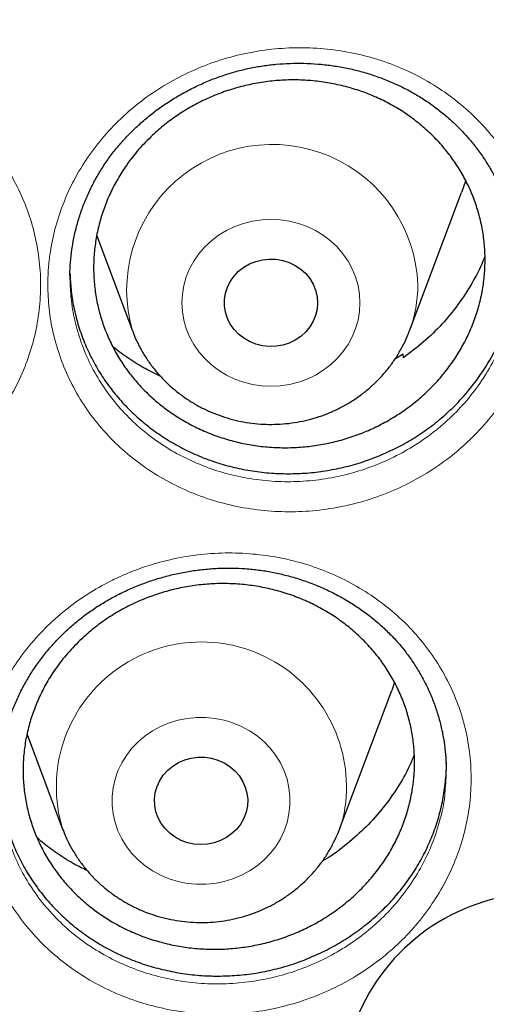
# Model space of a CAD drawing. Header units: millimetres. Extents: x 8 to 791, y 12 to 1717.
# Tile 229 of 256: x 407.35 to 411.35, y 1555.72 to 1564.17. Entities that reach past the tile are written whole.
import ezdxf

# ---------------------------------------------------------------- set-up
doc = ezdxf.new("R2010")
doc.units = ezdxf.units.MM

msp = doc.modelspace()

# ---------------------------------------------------------------- linework, layer by layer
at = {"color": 7, "linetype": 'Continuous', "lineweight": 30}
for p, q in [((410.6926, 1561.5019), (411.1396, 1562.6901)), ((408.0094, 1562.318), (408.3164, 1561.5019)), ((407.7801, 1561.9749), (407.7795, 1561.9664)), ((407.7795, 1561.9664), (407.7803, 1561.9508)), ((410.6384, 1561.3028), (410.567, 1561.2593)), ((410.64, 1561.2715), (410.6384, 1561.3028)), ((410.5645, 1558.4868), (410.5399, 1558.4164)), ((410.0929, 1557.2282), (410.5399, 1558.4164)), ((407.4118, 1558.0386), (407.7167, 1557.2282)), ((410.0943, 1557.2319), (410.0929, 1557.2282))]:
    msp.add_line(p, q, dxfattribs=at)
at = {"color": 8, "linetype": 'Continuous', "lineweight": 0}
msp.add_line((410.1218, 1557.3157), (410.0943, 1557.2319), dxfattribs=at)
at = {"color": 7, "linetype": 'Continuous', "lineweight": 30, "flags": 128}
for points in [[(411.1739, 1562.7916), (411.1728, 1562.788), (411.1396, 1562.6901)], [(409.9045, 1561.7434), (409.9002, 1561.6887), (409.8875, 1561.6352), (409.8667, 1561.5841), (409.8381, 1561.5363), (409.8024, 1561.4929), (409.7604, 1561.4549), (409.7129, 1561.423), (409.6609, 1561.398), (409.6057, 1561.3803), (409.5482, 1561.3703), (409.4899, 1561.3683), (409.4318, 1561.3743), (409.3753, 1561.3882), (409.3216, 1561.4096), (409.2717, 1561.4382), (409.2269, 1561.4732), (409.1879, 1561.514), (409.1557, 1561.5597), (409.1309, 1561.6093), (409.1141, 1561.6618), (409.1056, 1561.716), (409.1056, 1561.7708), (409.1141, 1561.825), (409.1309, 1561.8774), (409.1557, 1561.927), (409.1879, 1561.9727), (409.2269, 1562.0135), (409.2717, 1562.0486), (409.3216, 1562.0771), (409.3753, 1562.0985), (409.4318, 1562.1124), (409.4899, 1562.1184), (409.5482, 1562.1164), (409.6057, 1562.1064), (409.6609, 1562.0888), (409.7129, 1562.0637), (409.7604, 1562.0318), (409.8024, 1561.9938), (409.8381, 1561.9504), (409.8667, 1561.9027), (409.8875, 1561.8515), (409.9002, 1561.798), (409.9045, 1561.7434)], [(409.2912, 1557.3725), (409.272, 1557.3208), (409.2449, 1557.2722), (409.2107, 1557.2279), (409.1699, 1557.1886), (409.1235, 1557.1554), (409.0724, 1557.1289), (409.0177, 1557.1096), (408.9606, 1557.0981), (408.9024, 1557.0944), (408.8441, 1557.0987), (408.7872, 1557.111), (408.7328, 1557.1308), (408.6821, 1557.158), (408.636, 1557.1917), (408.5958, 1557.2314), (408.5621, 1557.2761), (408.5357, 1557.325), (408.5172, 1557.377), (408.5069, 1557.4309), (408.5051, 1557.4857), (408.5119, 1557.5401), (408.527, 1557.593), (408.5502, 1557.6433), (408.5809, 1557.6899), (408.6185, 1557.7318), (408.6622, 1557.7681), (408.7111, 1557.798), (408.7642, 1557.821), (408.8202, 1557.8365), (408.878, 1557.8441), (408.9364, 1557.8438), (408.9941, 1557.8355), (409.05, 1557.8194), (409.1027, 1557.7958), (409.1512, 1557.7653), (409.1944, 1557.7285), (409.2315, 1557.6862), (409.2616, 1557.6392), (409.2841, 1557.5887), (409.2986, 1557.5356), (409.3046, 1557.4811), (409.3021, 1557.4264), (409.2912, 1557.3725)]]:
    msp.add_lwpolyline(points, dxfattribs=at)
at = {"color": 8, "linetype": 'Continuous', "lineweight": 0, "flags": 128}
for points in [[(410.2681, 1561.7434), (410.264, 1561.6685), (410.2514, 1561.5944), (410.2308, 1561.522), (410.2021, 1561.452), (410.1658, 1561.3851), (410.1223, 1561.3222), (410.072, 1561.264), (410.0155, 1561.2109), (409.9534, 1561.1637), (409.8863, 1561.1229), (409.8151, 1561.0889), (409.7405, 1561.062), (409.6633, 1561.0426), (409.5843, 1561.0308), (409.5045, 1561.0269), (409.4247, 1561.0308), (409.3457, 1561.0426), (409.2685, 1561.062), (409.1939, 1561.0889), (409.1227, 1561.1229), (409.0556, 1561.1637), (408.9935, 1561.2109), (408.937, 1561.264), (408.8867, 1561.3222), (408.8432, 1561.3851), (408.8069, 1561.452), (408.7782, 1561.522), (408.7575, 1561.5944), (408.745, 1561.6685), (408.7408, 1561.7434), (408.745, 1561.8183), (408.7575, 1561.8923), (408.7782, 1561.9648), (408.8069, 1562.0348), (408.8432, 1562.1016), (408.8867, 1562.1645), (408.937, 1562.2228), (408.9935, 1562.2758), (409.0556, 1562.323), (409.1227, 1562.3638), (409.1939, 1562.3979), (409.2685, 1562.4247), (409.3457, 1562.4442), (409.4247, 1562.4559), (409.5045, 1562.4598), (409.5843, 1562.4559), (409.6633, 1562.4442), (409.7405, 1562.4247), (409.8151, 1562.3979), (409.8863, 1562.3638), (409.9534, 1562.323), (410.0155, 1562.2758), (410.072, 1562.2228), (410.1223, 1562.1645), (410.1658, 1562.1016), (410.2021, 1562.0348), (410.2308, 1561.9648), (410.2514, 1561.8923), (410.264, 1561.8183), (410.2681, 1561.7434)], [(409.6424, 1557.2842), (409.6177, 1557.2129), (409.5852, 1557.1444), (409.5452, 1557.0795), (409.4983, 1557.0188), (409.4448, 1556.9631), (409.3854, 1556.9129), (409.3207, 1556.8688), (409.2515, 1556.8313), (409.1785, 1556.8008), (409.1024, 1556.7776), (409.0242, 1556.762), (408.9448, 1556.7542), (408.8648, 1556.7542), (408.7853, 1556.762), (408.7071, 1556.7776), (408.6311, 1556.8008), (408.5581, 1556.8313), (408.4889, 1556.8688), (408.4242, 1556.9129), (408.3648, 1556.9631), (408.3113, 1557.0188), (408.2643, 1557.0795), (408.2244, 1557.1444), (408.1919, 1557.2129), (408.1672, 1557.2842), (408.1505, 1557.3576), (408.1422, 1557.4322), (408.1422, 1557.5072), (408.1505, 1557.5817), (408.1672, 1557.6551), (408.1919, 1557.7264), (408.2244, 1557.7949), (408.2643, 1557.8599), (408.3113, 1557.9205), (408.3648, 1557.9763), (408.4242, 1558.0265), (408.4889, 1558.0705), (408.5581, 1558.108), (408.6311, 1558.1385), (408.7071, 1558.1617), (408.7853, 1558.1773), (408.8648, 1558.1851), (408.9448, 1558.1851), (409.0242, 1558.1773), (409.1024, 1558.1617), (409.1785, 1558.1385), (409.2515, 1558.108), (409.3207, 1558.0705), (409.3854, 1558.0265), (409.4448, 1557.9763), (409.4983, 1557.9205), (409.5452, 1557.8599), (409.5852, 1557.7949), (409.6177, 1557.7264), (409.6424, 1557.6551), (409.659, 1557.5817), (409.6674, 1557.5072), (409.6674, 1557.4322), (409.659, 1557.3576), (409.6424, 1557.2842)]]:
    msp.add_lwpolyline(points, dxfattribs=at)
at = {"color": 8, "linetype": 'Continuous', "lineweight": 0}
for centre, radius, start, end in [((409.5158, 1561.8524), 1.2493, 1.97058, 196.45304), ((409.6463, 1561.8962), 1.1181, 339.39258, 359.95525), ((408.9077, 1557.5888), 1.2444, 347.32391, 196.85063)]:
    msp.add_arc(centre, radius, start, end, dxfattribs=at)
at = {"color": 7, "linetype": 'Continuous', "lineweight": 30}
msp.add_arc((411.8349, 1554.9595), 1.7198, 1.90037, 196.36048, dxfattribs=at)
at = {"color": 8, "linetype": 'Continuous', "lineweight": 0}
for points, knots in [([(391.9045, 1594.1384), (391.4079, 1594.1325), (390.4148, 1594.1207), (388.9279, 1594.0251), (387.4468, 1593.8726), (385.9744, 1593.658), (384.522, 1593.3848), (383.0924, 1593.0544), (381.6879, 1592.6687), (380.3024, 1592.2266), (378.9303, 1591.7256), (377.5746, 1591.1657), (376.2385, 1590.5467), (374.9327, 1589.8732), (373.6598, 1589.1465), (372.4295, 1588.3727), (371.2435, 1587.5542), (370.1031, 1586.6936), (369.0035, 1585.7876), (367.9401, 1584.8322), (366.916, 1583.8281), (365.9341, 1582.7766), (365.0025, 1581.6855), (364.1228, 1580.5571), (363.3018, 1579.4004), (362.54, 1578.2184), (361.8375, 1577.0139), (361.191, 1575.7821), (360.5983, 1574.5176), (360.0617, 1573.2223), (359.5835, 1571.8983), (359.1678, 1570.5558), (358.8154, 1569.1975), (358.5287, 1567.8341), (358.3069, 1566.4685), (358.1492, 1565.1035), (358.0544, 1563.7333), (358.0226, 1562.3523), (358.0552, 1560.9629), (358.1534, 1559.568), (358.317, 1558.1784), (358.5454, 1556.797), (358.8367, 1555.4344), (359.1888, 1554.0932), (359.5999, 1552.7754), (360.0712, 1551.4755), (360.6051, 1550.1882), (361.2019, 1548.9163), (361.8617, 1547.6628), (362.5795, 1546.4377), (363.3541, 1545.2435), (364.179, 1544.0892), (365.0514, 1542.9765), (365.9686, 1541.9066), (366.9343, 1540.8749), (367.9527, 1539.8773), (369.0228, 1538.9165), (370.1437, 1537.9953), (371.3066, 1537.1212), (372.5093, 1536.2959), (373.7422, 1535.5256), (375.0021, 1534.8108), (376.2859, 1534.1517), (377.5989, 1533.5453), (378.9467, 1532.9892), (380.3273, 1532.4858), (381.7385, 1532.0371), (383.1694, 1531.6471), (384.6173, 1531.3164), (386.0705, 1531.0475), (387.526, 1530.8394), (388.981, 1530.6914), (390.4414, 1530.6025), (391.9134, 1530.5727), (393.3942, 1530.6033), (394.8811, 1530.6954), (396.3622, 1530.8488), (397.8346, 1531.0632), (399.2869, 1531.3364), (400.7165, 1531.6668), (402.1211, 1532.0525), (403.5066, 1532.4947), (404.8787, 1532.9956), (406.2344, 1533.5555), (407.5705, 1534.1745), (408.8762, 1534.848), (410.1492, 1535.5747), (411.3795, 1536.3486), (412.5655, 1537.1671), (413.7058, 1538.0276), (414.8055, 1538.9336), (415.8688, 1539.889), (416.8929, 1540.8931), (417.8748, 1541.9446), (418.8065, 1543.0357), (419.6861, 1544.1641), (420.5071, 1545.3208), (421.269, 1546.5028), (421.9715, 1547.7073), (422.6179, 1548.9391), (423.2106, 1550.2036), (423.7472, 1551.4989), (424.2255, 1552.8229), (424.6412, 1554.1654), (424.9936, 1555.5237), (425.2803, 1556.8871), (425.5021, 1558.2527), (425.6598, 1559.6178), (425.7545, 1560.9879), (425.7863, 1562.3689), (425.7538, 1563.7583), (425.6555, 1565.1532), (425.492, 1566.5428), (425.2635, 1567.9243), (424.9723, 1569.2868), (424.6202, 1570.6281), (424.2091, 1571.9458), (423.7378, 1573.2457), (423.2038, 1574.533), (422.6071, 1575.8049), (421.9473, 1577.0584), (421.2294, 1578.2835), (420.4549, 1579.4778), (419.63, 1580.632), (418.7576, 1581.7447), (417.8403, 1582.8146), (416.8747, 1583.8463), (415.8563, 1584.8439), (414.7861, 1585.8047), (413.6653, 1586.726), (412.5024, 1587.6), (411.2997, 1588.4253), (410.0668, 1589.1956), (408.8069, 1589.9104), (407.5231, 1590.5695), (406.2101, 1591.1759), (404.8623, 1591.732), (403.4817, 1592.2354), (402.0705, 1592.6841), (400.6395, 1593.0741), (399.1917, 1593.4048), (397.7385, 1593.6737), (396.283, 1593.882), (394.828, 1594.0291), (393.3676, 1594.1213), (392.3922, 1594.1327), (391.9045, 1594.1384)], [0, 0, 0, 0, 0.007, 0.014, 0.021, 0.028, 0.035, 0.041875, 0.04875, 0.055625, 0.0625, 0.0695, 0.0765, 0.0835, 0.0905, 0.0975, 0.104375, 0.11125, 0.118125, 0.125, 0.132, 0.139, 0.146, 0.153, 0.16, 0.166875, 0.17375, 0.180625, 0.1875, 0.1945, 0.2015, 0.2085, 0.2155, 0.2225, 0.229375, 0.23625, 0.243125, 0.25, 0.257, 0.264, 0.271, 0.278, 0.285, 0.291875, 0.29875, 0.305625, 0.3125, 0.3195, 0.3265, 0.3335, 0.3405, 0.3475, 0.354375, 0.36125, 0.368125, 0.375, 0.382, 0.389, 0.396, 0.403, 0.41, 0.416875, 0.42375, 0.430625, 0.4375, 0.4445, 0.4515, 0.4585, 0.4655, 0.4725, 0.479375, 0.48625, 0.493125, 0.5, 0.507, 0.514, 0.521, 0.528, 0.535, 0.541875, 0.54875, 0.555625, 0.5625, 0.5695, 0.5765, 0.5835, 0.5905, 0.5975, 0.604375, 0.61125, 0.618125, 0.625, 0.632, 0.639, 0.646, 0.653, 0.66, 0.666875, 0.67375, 0.680625, 0.6875, 0.6945, 0.7015, 0.7085, 0.7155, 0.7225, 0.729375, 0.73625, 0.743125, 0.75, 0.757, 0.764, 0.771, 0.778, 0.785, 0.791875, 0.79875, 0.805625, 0.8125, 0.8195, 0.8265, 0.8335, 0.8405, 0.8475, 0.854375, 0.86125, 0.868125, 0.875, 0.882, 0.889, 0.896, 0.903, 0.91, 0.916875, 0.92375, 0.930625, 0.9375, 0.9445, 0.9515, 0.9585, 0.9655, 0.9725, 0.979375, 0.98625, 0.993125, 1, 1, 1, 1]), ([(407.5899, 1561.8974), (407.5908, 1561.9403), (407.5926, 1562.026), (407.6096, 1562.1858), (407.6472, 1562.3755), (407.7171, 1562.5908), (407.8117, 1562.7982), (407.9308, 1562.9944), (408.072, 1563.1774), (408.2336, 1563.3452), (408.4144, 1563.4951), (408.6115, 1563.6256), (408.8222, 1563.735), (409.0442, 1563.8212), (409.2742, 1563.884), (409.5099, 1563.9226), (409.7484, 1563.9356), (409.9865, 1563.9238), (410.2215, 1563.8872), (410.45, 1563.8252), (410.6694, 1563.7395), (410.8764, 1563.6313), (411.0681, 1563.5013), (411.2425, 1563.3521), (411.3978, 1563.1853), (411.5314, 1563.0023), (411.6422, 1562.806), (411.7272, 1562.603), (411.7861, 1562.3966), (411.8218, 1562.1852), (411.8325, 1561.9662), (411.8169, 1561.7426), (411.7751, 1561.5213), (411.7066, 1561.3053), (411.613, 1561.0972), (411.4958, 1560.8995), (411.3554, 1560.7152), (411.1943, 1560.5463), (411.0148, 1560.3948), (410.8186, 1560.2634), (410.6088, 1560.153), (410.3876, 1560.0647), (410.1577, 1560.0008), (409.9221, 1559.961), (409.6837, 1559.9459), (409.4455, 1559.9565), (409.2105, 1559.992), (408.9818, 1560.0518), (408.7624, 1560.1361), (408.555, 1560.243), (408.362, 1560.3711), (408.1863, 1560.5195), (408.0298, 1560.6857), (407.8941, 1560.8676), (407.7821, 1561.0634), (407.6941, 1561.2702), (407.6332, 1561.4802), (407.5965, 1561.69), (407.5921, 1561.8283), (407.5899, 1561.8974)], [0, 0, 0, 0, 0.0102808, 0.0205615, 0.0384042, 0.0563038, 0.0741467, 0.0919846, 0.1098794, 0.1277179, 0.1456003, 0.1635399, 0.1814221, 0.1992722, 0.2171781, 0.2350268, 0.2529237, 0.2708774, 0.2887744, 0.3067179, 0.3247194, 0.3426634, 0.360529, 0.3784514, 0.3963167, 0.4141956, 0.4321315, 0.4500103, 0.4668052, 0.4836001, 0.5014413, 0.5193396, 0.5371815, 0.5550529, 0.5729823, 0.5908558, 0.6087451, 0.6266928, 0.6445843, 0.6624399, 0.6803525, 0.6982083, 0.7160812, 0.7340113, 0.7518848, 0.7697831, 0.7877387, 0.8056372, 0.8235288, 0.8414777, 0.8593696, 0.8772602, 0.8952082, 0.9130994, 0.9309868, 0.9489323, 0.9668217, 0.9834107, 1, 1, 1, 1]), ([(403.2856, 1561.8301), (403.2865, 1561.8729), (403.2883, 1561.9585), (403.3054, 1562.118), (403.343, 1562.3075), (403.4128, 1562.5225), (403.5074, 1562.7296), (403.6268, 1562.9257), (403.7684, 1563.1086), (403.9305, 1563.2759), (404.1115, 1563.4248), (404.3085, 1563.5542), (404.5193, 1563.6626), (404.7417, 1563.7478), (404.9724, 1563.8094), (405.2087, 1563.847), (405.4478, 1563.8587), (405.6865, 1563.8453), (405.9217, 1563.8073), (406.1503, 1563.7441), (406.3694, 1563.6572), (406.5763, 1563.548), (406.768, 1563.4171), (406.9424, 1563.267), (407.0978, 1563.0993), (407.2314, 1562.9156), (407.3423, 1562.7187), (407.4273, 1562.5151), (407.4863, 1562.3081), (407.5219, 1562.0962), (407.5326, 1561.877), (407.5169, 1561.6535), (407.475, 1561.4325), (407.4064, 1561.217), (407.3128, 1561.0096), (407.1956, 1560.8125), (407.0552, 1560.6289), (406.894, 1560.4606), (406.7143, 1560.31), (406.518, 1560.1795), (406.3081, 1560.0701), (406.0867, 1559.9828), (405.8563, 1559.9198), (405.62, 1559.8811), (405.3811, 1559.8671), (405.1426, 1559.8791), (404.9075, 1559.9158), (404.6786, 1559.9768), (404.4591, 1560.0623), (404.2516, 1560.1703), (404.0583, 1560.2994), (403.8825, 1560.4488), (403.7258, 1560.6159), (403.5901, 1560.7985), (403.4781, 1560.9948), (403.3901, 1561.2019), (403.3292, 1561.4121), (403.2923, 1561.6223), (403.2879, 1561.7609), (403.2856, 1561.8301)], [0, 0, 0, 0, 0.010259, 0.020518, 0.038352, 0.056243, 0.074077, 0.091965, 0.10991, 0.127798, 0.145651, 0.16356, 0.181413, 0.199294, 0.217232, 0.235113, 0.25303, 0.271005, 0.288923, 0.306835, 0.324806, 0.342719, 0.360575, 0.378488, 0.396344, 0.414218, 0.432149, 0.450023, 0.466851, 0.483679, 0.501511, 0.5194, 0.537233, 0.555081, 0.572987, 0.590836, 0.608728, 0.626677, 0.644569, 0.662415, 0.680316, 0.698161, 0.716067, 0.73403, 0.751937, 0.769825, 0.78777, 0.805658, 0.823545, 0.841489, 0.859376, 0.877272, 0.895226, 0.913122, 0.930986, 0.948906, 0.966771, 0.983386, 1, 1, 1, 1]), ([(407.7803, 1561.9508), (407.7822, 1561.8935), (407.7861, 1561.7737), (407.8186, 1561.589), (407.8737, 1561.399), (407.9534, 1561.212), (408.0548, 1561.0349), (408.1776, 1560.8706), (408.3193, 1560.7205), (408.4782, 1560.5865), (408.6529, 1560.471), (408.8406, 1560.3747), (409.0391, 1560.2989), (409.2461, 1560.2452), (409.4587, 1560.2135), (409.6742, 1560.2043), (409.8899, 1560.2185), (410.1031, 1560.2549), (410.3112, 1560.3132), (410.5113, 1560.3935), (410.7011, 1560.4938), (410.8786, 1560.6131), (411.0411, 1560.7505), (411.1869, 1560.9036), (411.314, 1561.0707), (411.4199, 1561.25), (411.5052, 1561.4385), (411.5653, 1561.6342), (411.5968, 1561.7739), (411.6016, 1561.8476), (411.602, 1561.8541)], [0, 0, 0, 0, 0.031595, 0.06606, 0.103269, 0.140594, 0.177798, 0.214988, 0.252296, 0.289484, 0.326684, 0.364003, 0.401203, 0.438416, 0.475747, 0.51296, 0.550123, 0.587403, 0.624564, 0.661685, 0.698925, 0.736046, 0.77324, 0.810551, 0.847741, 0.884907, 0.922188, 0.959349, 0.996446, 1, 1, 1, 1]), ([(408.1441, 1559.3631), (408.1875, 1559.3835), (408.2744, 1559.4244), (408.4387, 1559.486), (408.6381, 1559.5429), (408.8732, 1559.5841), (409.1112, 1559.6008), (409.3492, 1559.5918), (409.5841, 1559.5585), (409.8133, 1559.5008), (410.0335, 1559.4186), (410.2423, 1559.3138), (410.4367, 1559.1877), (410.6137, 1559.0413), (410.7718, 1558.8772), (410.909, 1558.6973), (411.0227, 1558.5034), (411.1124, 1558.2986), (411.1769, 1558.0852), (411.2146, 1557.8659), (411.226, 1557.6436), (411.2108, 1557.4209), (411.1684, 1557.2007), (411.1001, 1556.9857), (411.0069, 1556.7787), (410.8893, 1556.5828), (410.7498, 1556.3998), (410.5925, 1556.2351), (410.4204, 1556.0902), (410.2335, 1555.9624), (410.0289, 1555.8521), (409.8089, 1555.762), (409.5801, 1555.6949), (409.3452, 1555.6526), (409.1074, 1555.6348), (408.8693, 1555.6416), (408.634, 1555.6739), (408.4044, 1555.7305), (408.1835, 1555.8108), (407.9745, 1555.9144), (407.7797, 1556.0392), (407.6013, 1556.1838), (407.4422, 1556.3471), (407.3039, 1556.5263), (407.1882, 1556.719), (407.0974, 1556.9233), (407.0316, 1557.136), (406.9915, 1557.355), (406.9787, 1557.5776), (406.9928, 1557.8009), (407.033, 1558.0218), (407.1, 1558.2373), (407.1921, 1558.4448), (407.3078, 1558.6418), (407.4467, 1558.8255), (407.6058, 1558.994), (407.7777, 1559.1398), (407.9573, 1559.2644), (408.0818, 1559.3302), (408.1441, 1559.3631)], [0, 0, 0, 0, 0.010862, 0.021725, 0.03958, 0.057492, 0.075345, 0.093215, 0.111141, 0.129009, 0.146932, 0.164912, 0.182835, 0.200738, 0.218698, 0.2366, 0.254487, 0.272432, 0.290318, 0.308185, 0.326107, 0.343973, 0.361852, 0.379788, 0.397667, 0.415496, 0.433381, 0.451208, 0.468075, 0.484941, 0.502797, 0.520709, 0.538566, 0.556417, 0.574325, 0.592177, 0.610071, 0.628022, 0.645915, 0.6638, 0.681742, 0.699627, 0.717532, 0.735494, 0.753399, 0.77126, 0.789178, 0.80704, 0.824957, 0.842933, 0.860853, 0.878722, 0.89665, 0.91452, 0.932347, 0.95023, 0.968057, 0.984028, 1, 1, 1, 1]), ([(407.1839, 1557.4622), (407.1842, 1557.4576), (407.1881, 1557.3862), (407.2186, 1557.2501), (407.2761, 1557.0576), (407.3588, 1556.8731), (407.4634, 1556.6989), (407.5886, 1556.5371), (407.7325, 1556.3898), (407.894, 1556.2593), (408.0703, 1556.1468), (408.2594, 1556.0535), (408.4592, 1555.9814), (408.6669, 1555.9306), (408.8799, 1555.9018), (409.0953, 1555.8961), (409.3105, 1555.9126), (409.5231, 1555.9513), (409.7301, 1556.0124), (409.9291, 1556.0944), (410.1143, 1556.1945), (410.2835, 1556.3105), (410.4394, 1556.4419), (410.5818, 1556.5912), (410.708, 1556.757), (410.8143, 1556.9345), (410.8992, 1557.1218), (410.9589, 1557.3165), (410.991, 1557.4547), (410.9957, 1557.5273), (410.996, 1557.5329)], [0, 0, 0, 0, 0.002659, 0.041015, 0.079491, 0.117846, 0.15628, 0.194837, 0.233271, 0.27167, 0.310191, 0.34859, 0.387004, 0.42554, 0.463954, 0.502279, 0.540725, 0.579049, 0.617378, 0.655827, 0.694153, 0.730387, 0.766621, 0.80489, 0.843283, 0.881556, 0.919931, 0.958429, 0.996804, 1, 1, 1, 1])]:
    msp.add_open_spline(points, degree=3, knots=knots, dxfattribs=at)
at = {"color": 7, "linetype": 'Continuous', "lineweight": 30}
for points, knots in [([(357.0532, 1565.0448), (357.0508, 1565.0099), (357.0461, 1564.9393), (357.0399, 1564.8224), (357.0331, 1564.6975), (357.0252, 1564.566), (357.017, 1564.4251), (357.0091, 1564.274), (357.0006, 1564.0953), (356.992, 1563.8866), (356.9839, 1563.6459), (356.9766, 1563.3568), (356.9714, 1563.015), (356.9704, 1562.6164), (356.975, 1562.1887), (356.9867, 1561.7289), (357.0066, 1561.2429), (357.0353, 1560.7411), (357.0725, 1560.2367), (357.1178, 1559.734), (357.1713, 1559.2329), (357.2327, 1558.7336), (357.3199, 1558.1085), (357.4415, 1557.3594), (357.6082, 1556.4891), (357.7605, 1555.8002), (357.8839, 1555.2895), (357.9689, 1554.9541), (358.0562, 1554.6248), (358.1433, 1554.3102), (358.2272, 1554.0185), (358.3061, 1553.7533), (358.3793, 1553.5145), (358.4462, 1553.3019), (358.5064, 1553.1154), (358.5591, 1552.9548), (358.6042, 1552.82), (358.6393, 1552.7162), (358.6666, 1552.6365), (358.6902, 1552.5679), (358.7165, 1552.4923), (358.7477, 1552.403), (358.7845, 1552.2992), (358.8307, 1552.17), (358.8878, 1552.0129), (358.9571, 1551.8258), (359.0362, 1551.6165), (359.1255, 1551.3853), (359.2256, 1551.1325), (359.335, 1550.8633), (359.4508, 1550.586), (359.6126, 1550.2089), (359.8226, 1549.7387), (360.0854, 1549.1801), (360.3848, 1548.5743), (360.7235, 1547.9255), (361.1044, 1547.2377), (361.4961, 1546.5691), (361.9371, 1545.8554), (362.4355, 1545.0952), (362.9974, 1544.2914), (363.5841, 1543.503), (364.1207, 1542.825), (364.6016, 1542.2466), (365.0237, 1541.7582), (365.4687, 1541.2632), (365.9374, 1540.7626), (366.3963, 1540.2924), (366.8416, 1539.8533), (367.27, 1539.4454), (367.7152, 1539.0363), (368.1767, 1538.6274), (368.5913, 1538.2734), (368.9458, 1537.9797), (369.2283, 1537.7509), (369.4925, 1537.5412), (369.738, 1537.3502), (369.9643, 1537.1772), (370.1614, 1537.0289), (370.3309, 1536.9032), (370.4745, 1536.7978), (370.6036, 1536.7041), (370.7099, 1536.6275), (370.7926, 1536.5685), (370.8521, 1536.5261), (370.9062, 1536.4878), (370.9723, 1536.4412), (371.0611, 1536.3789), (371.1716, 1536.302), (371.2957, 1536.2163), (371.4305, 1536.1242), (371.576, 1536.0257), (371.7632, 1535.9005), (371.9973, 1535.7463), (372.2837, 1535.5614), (372.5967, 1535.3637), (372.9369, 1535.1541), (373.302, 1534.9349), (373.6861, 1534.7107), (374.0797, 1534.4876), (374.476, 1534.2696), (374.9737, 1534.004), (375.5734, 1533.6972), (376.2758, 1533.3571), (376.9747, 1533.0372), (377.7049, 1532.7215), (378.4656, 1532.4129), (379.2559, 1532.114), (380.04, 1531.8382), (380.8213, 1531.5831), (381.599, 1531.3484), (382.3747, 1531.1329), (383.1479, 1530.9361), (383.9229, 1530.7565), (384.776, 1530.578), (385.7075, 1530.4068), (386.718, 1530.2497), (387.7304, 1530.1207), (388.7455, 1530.0195), (389.7632, 1529.9462), (390.7827, 1529.901), (391.8033, 1529.884), (392.8239, 1529.8953), (393.8437, 1529.935), (394.8619, 1530.0027), (395.8775, 1530.0984), (396.8898, 1530.2218), (397.8978, 1530.3729), (398.8286, 1530.5385), (399.6827, 1530.7122), (400.4634, 1530.8886), (401.2464, 1531.0833), (402.0351, 1531.2981), (402.8256, 1531.5326), (403.6172, 1531.787), (404.4091, 1532.0618), (405.2052, 1532.3591), (405.9911, 1532.6741), (406.7655, 1533.0061), (407.5216, 1533.3512), (408.2642, 1533.7112), (408.9861, 1534.0818), (409.686, 1534.4613), (410.2891, 1534.8057), (410.8011, 1535.1105), (411.2273, 1535.3725), (411.644, 1535.6368), (411.9824, 1535.8582), (412.2385, 1536.0293), (412.4076, 1536.144), (412.5522, 1536.2431), (412.6725, 1536.3263), (412.7687, 1536.3935), (412.8371, 1536.4415), (412.8836, 1536.4743), (412.9221, 1536.5015), (412.9685, 1536.5344), (413.0278, 1536.5766), (413.0971, 1536.6262), (413.1924, 1536.6947), (413.3176, 1536.7855), (413.4765, 1536.9019), (413.6774, 1537.0511), (413.9174, 1537.2323), (414.1928, 1537.4443), (414.4782, 1537.6689), (414.7929, 1537.9221), (415.1375, 1538.2063), (415.5121, 1538.5243), (415.898, 1538.8617), (416.2945, 1539.2193), (416.7005, 1539.5977), (417.0877, 1539.9709), (417.4545, 1540.3357), (417.7942, 1540.6837), (418.125, 1541.0325), (418.44, 1541.3742), (418.7381, 1541.7066), (419.0356, 1542.0471), (419.3305, 1542.3942), (419.6212, 1542.7461), (419.8914, 1543.0823), (420.1435, 1543.4042), (420.3779, 1543.7109), (420.595, 1544.0018), (420.7938, 1544.2741), (420.9809, 1544.5358), (421.1669, 1544.8013), (421.362, 1545.0858), (421.5697, 1545.3957), (421.789, 1545.7316), (422.019, 1546.0939), (422.2588, 1546.4832), (422.5074, 1546.9001), (422.7438, 1547.3108), (422.967, 1547.7119), (423.1759, 1548.0995), (423.3851, 1548.5009), (423.5884, 1548.9051), (423.7872, 1549.3148), (423.9773, 1549.7213), (424.1582, 1550.1229), (424.3234, 1550.5033), (424.4737, 1550.8621), (424.6101, 1551.1988), (424.7334, 1551.5133), (424.8444, 1551.8051), (424.9275, 1552.0301), (424.986, 1552.1915), (425.022, 1552.2923), (425.0531, 1552.3798), (425.079, 1552.4537), (425.1, 1552.514), (425.1173, 1552.5637), (425.1365, 1552.6193), (425.1618, 1552.6931), (425.1962, 1552.7944), (425.238, 1552.9192), (425.2904, 1553.078), (425.3517, 1553.2674), (425.4199, 1553.4832), (425.49, 1553.7109), (425.5615, 1553.9498), (425.6342, 1554.1999), (425.7209, 1554.5079), (425.8209, 1554.879), (425.9326, 1555.318), (426.0436, 1555.783), (426.1444, 1556.2364), (426.2352, 1556.6749), (426.3163, 1557.095), (426.394, 1557.5297), (426.4818, 1558.0655), (426.572, 1558.6902), (426.6569, 1559.3929), (426.7237, 1560.0732), (426.7738, 1560.7306), (426.8089, 1561.3647), (426.8302, 1561.9754), (426.8378, 1562.4719), (426.8382, 1562.86), (426.8358, 1563.1455), (426.8308, 1563.4241), (426.8237, 1563.6914), (426.815, 1563.9447), (426.8049, 1564.1919), (426.7936, 1564.4303), (426.7812, 1564.6577), (426.769, 1564.8593), (426.76, 1564.986), (426.7558, 1565.0448)], [0, 0, 0, 0, 0.000951, 0.00193, 0.003036, 0.004253, 0.00557, 0.006974, 0.008466, 0.010552, 0.012788, 0.015174, 0.018604, 0.022304, 0.026272, 0.03051, 0.035109, 0.039809, 0.0445, 0.049182, 0.053854, 0.058517, 0.063171, 0.071403, 0.079606, 0.08778, 0.090983, 0.094182, 0.097376, 0.100428, 0.103231, 0.105785, 0.10809, 0.110147, 0.111955, 0.113514, 0.114824, 0.115886, 0.116546, 0.117156, 0.117891, 0.118757, 0.119771, 0.120935, 0.122551, 0.124388, 0.126447, 0.128728, 0.13123, 0.133951, 0.136743, 0.139515, 0.145262, 0.150923, 0.1565, 0.163835, 0.171017, 0.178053, 0.185051, 0.193961, 0.202877, 0.211797, 0.220722, 0.226386, 0.232222, 0.238233, 0.244421, 0.250785, 0.255992, 0.261311, 0.266742, 0.272285, 0.27791, 0.2814, 0.284654, 0.287671, 0.290452, 0.292997, 0.295305, 0.297061, 0.298651, 0.300074, 0.30133, 0.302159, 0.302792, 0.303286, 0.303933, 0.304956, 0.306188, 0.307532, 0.308987, 0.310553, 0.31223, 0.315004, 0.318038, 0.32133, 0.324881, 0.328691, 0.332679, 0.336722, 0.340731, 0.344704, 0.351714, 0.358613, 0.3654, 0.372077, 0.379665, 0.387104, 0.394395, 0.401597, 0.408772, 0.415794, 0.42279, 0.429761, 0.436706, 0.445688, 0.454627, 0.463542, 0.472457, 0.481371, 0.490286, 0.4992, 0.508115, 0.517029, 0.525944, 0.534858, 0.543773, 0.552688, 0.561603, 0.568593, 0.575583, 0.582642, 0.589812, 0.597096, 0.604359, 0.61173, 0.61921, 0.626799, 0.634111, 0.641505, 0.648815, 0.655997, 0.663051, 0.669978, 0.674479, 0.678925, 0.683315, 0.687644, 0.689723, 0.691543, 0.693106, 0.69441, 0.695455, 0.696243, 0.696646, 0.696978, 0.697502, 0.698168, 0.698928, 0.699781, 0.70131, 0.703068, 0.705055, 0.708015, 0.711125, 0.714373, 0.717759, 0.721968, 0.726371, 0.73097, 0.735762, 0.74075, 0.745932, 0.750272, 0.754723, 0.75908, 0.763275, 0.767308, 0.771181, 0.775537, 0.77967, 0.783578, 0.787262, 0.79079, 0.794084, 0.797145, 0.799974, 0.80285, 0.805987, 0.809385, 0.813035, 0.816945, 0.821115, 0.825545, 0.830235, 0.834102, 0.838129, 0.842317, 0.846532, 0.850562, 0.854837, 0.85888, 0.862688, 0.866263, 0.869604, 0.872711, 0.875584, 0.878223, 0.879337, 0.880326, 0.881181, 0.881903, 0.882491, 0.882945, 0.883358, 0.884118, 0.885104, 0.886317, 0.887757, 0.88973, 0.891826, 0.894024, 0.896326, 0.898731, 0.901239, 0.905195, 0.909383, 0.913804, 0.918457, 0.922275, 0.926238, 0.930343, 0.934543, 0.941328, 0.94789, 0.954228, 0.960343, 0.966236, 0.971905, 0.977351, 0.980059, 0.98271, 0.985301, 0.987816, 0.990158, 0.992312, 0.994612, 0.996657, 0.99845, 1, 1, 1, 1]), ([(407.7804, 1561.9747), (407.7803, 1561.976), (407.7794, 1562.0142), (407.7844, 1562.0897), (407.7959, 1562.2008), (407.8155, 1562.3116), (407.8422, 1562.4215), (407.8761, 1562.5297), (407.9169, 1562.6358), (407.9644, 1562.739), (408.0184, 1562.8389), (408.0785, 1562.9348), (408.1445, 1563.0265), (408.2164, 1563.114), (408.2941, 1563.1977), (408.3778, 1563.2776), (408.4672, 1563.3534), (408.5619, 1563.4245), (408.6613, 1563.4905), (408.7647, 1563.5509), (408.8716, 1563.6053), (408.9811, 1563.6533), (409.0927, 1563.6946), (409.2056, 1563.729), (409.3194, 1563.7565), (409.4343, 1563.7771), (409.5505, 1563.7911), (409.6682, 1563.7984), (409.7868, 1563.799), (409.9058, 1563.7928), (410.0244, 1563.7798), (410.142, 1563.7599), (410.2579, 1563.7333), (410.3715, 1563.7002), (410.482, 1563.6606), (410.589, 1563.6149), (410.692, 1563.5632), (410.7904, 1563.5059), (410.8845, 1563.4429), (410.9743, 1563.3744), (411.0597, 1563.3003), (411.1404, 1563.221), (411.216, 1563.1367), (411.286, 1563.0479), (411.35, 1562.9549), (411.4077, 1562.8582), (411.4587, 1562.7584), (411.5028, 1562.656), (411.5398, 1562.5514), (411.5693, 1562.4452), (411.5905, 1562.3463), (411.5985, 1562.2824), (411.6019, 1562.2548)], [0, 0, 0, 0, 0.000724, 0.021303, 0.041982, 0.062731, 0.083514, 0.104285, 0.125, 0.145624, 0.166123, 0.186473, 0.206644, 0.226676, 0.246854, 0.26724, 0.287797, 0.308483, 0.329248, 0.350036, 0.370774, 0.391406, 0.411884, 0.432167, 0.452232, 0.472164, 0.492242, 0.512495, 0.5329, 0.553428, 0.574043, 0.594708, 0.61538, 0.636013, 0.656573, 0.677035, 0.69738, 0.717601, 0.73772, 0.757976, 0.77836, 0.79886, 0.819458, 0.840129, 0.860847, 0.881581, 0.902294, 0.922961, 0.94356, 0.964075, 0.984471, 1, 1, 1, 1]), ([(408.4891, 1563.1819), (408.5232, 1563.2124), (408.5917, 1563.2737), (408.7045, 1563.3555), (408.8246, 1563.4296), (408.9507, 1563.4937), (409.0816, 1563.5475), (409.2157, 1563.5908), (409.3544, 1563.6237), (409.495, 1563.6454), (409.6365, 1563.6559), (409.7774, 1563.6553), (409.9189, 1563.6434), (410.0583, 1563.6203), (410.1945, 1563.5862), (410.3262, 1563.5418), (410.4545, 1563.4864), (410.5769, 1563.4211), (410.6924, 1563.3463), (410.8001, 1563.263), (410.9008, 1563.1705), (410.9923, 1563.0702), (411.0741, 1562.9632), (411.1455, 1562.8506), (411.2072, 1562.7312), (411.2575, 1562.6075), (411.2964, 1562.4803), (411.3236, 1562.351), (411.3393, 1562.2184), (411.3428, 1562.0851), (411.3344, 1561.9521), (411.3144, 1561.8208), (411.2823, 1561.6899), (411.2387, 1561.562), (411.184, 1561.4382), (411.119, 1561.3195), (411.0429, 1561.205), (410.957, 1561.097), (410.8622, 1560.9963), (410.7594, 1560.9036), (410.6478, 1560.8184), (410.5294, 1560.7424), (410.4051, 1560.6761), (410.2762, 1560.6199), (410.1416, 1560.5736), (410.0039, 1560.5382), (409.8641, 1560.5138), (409.7236, 1560.5005), (409.5812, 1560.4983), (409.4398, 1560.5074), (409.3003, 1560.5278), (409.1641, 1560.5588), (409.0299, 1560.6011), (408.9005, 1560.6539), (408.777, 1560.7166), (408.6604, 1560.7886), (408.5497, 1560.8705), (408.4472, 1560.9609), (408.3537, 1561.059), (408.2699, 1561.1637), (408.1951, 1561.276), (408.1311, 1561.3938), (408.0781, 1561.5162), (408.0365, 1561.6418), (408.0061, 1561.7718), (407.9876, 1561.9037), (407.9811, 1562.0365), (407.9864, 1562.1689), (408.0037, 1562.3019), (408.0329, 1562.4331), (408.0736, 1562.5614), (408.1251, 1562.6855), (408.1881, 1562.8067), (408.268, 1562.9319), (408.3663, 1563.0597), (408.448, 1563.141), (408.4891, 1563.1819)], [0, 0, 0, 0, 0.013252, 0.026597, 0.040039, 0.053709, 0.06696, 0.080305, 0.093747, 0.107416, 0.120669, 0.134013, 0.147465, 0.161138, 0.174391, 0.187737, 0.20119, 0.214864, 0.228118, 0.241464, 0.254909, 0.268581, 0.281831, 0.295174, 0.308612, 0.322278, 0.335523, 0.348861, 0.362294, 0.375955, 0.389197, 0.402532, 0.415961, 0.429619, 0.442861, 0.456196, 0.469626, 0.483283, 0.496529, 0.509867, 0.5233, 0.536961, 0.550211, 0.563555, 0.576993, 0.590659, 0.60391, 0.617254, 0.630705, 0.644376, 0.657618, 0.670952, 0.684429, 0.698103, 0.711354, 0.724699, 0.738151, 0.751824, 0.765074, 0.778419, 0.79186, 0.805528, 0.818774, 0.832114, 0.845548, 0.859211, 0.872453, 0.885789, 0.899219, 0.912878, 0.926119, 0.939453, 0.952883, 0.96654, 0.983177, 1, 1, 1, 1]), ([(359.582, 1559.2529), (359.5907, 1559.1731), (359.6162, 1558.9407), (359.6664, 1558.5564), (359.732, 1558.1001), (359.8054, 1557.6448), (359.8859, 1557.1905), (359.9738, 1556.7375), (360.069, 1556.2858), (360.1714, 1555.8354), (360.2811, 1555.3866), (360.3979, 1554.9393), (360.522, 1554.4938), (360.6531, 1554.0501), (360.7914, 1553.6083), (360.9368, 1553.1685), (361.0893, 1552.7308), (361.2488, 1552.2953), (361.4152, 1551.8621), (361.5886, 1551.4313), (361.769, 1551.0031), (361.9561, 1550.5774), (362.1502, 1550.1544), (362.3509, 1549.7343), (362.5585, 1549.317), (362.7727, 1548.9027), (362.9935, 1548.4915), (363.221, 1548.0835), (363.455, 1547.6787), (363.6954, 1547.2773), (363.9423, 1546.8794), (364.1956, 1546.4849), (364.4552, 1546.0942), (364.721, 1545.7071), (364.9931, 1545.3239), (365.2712, 1544.9445), (365.5555, 1544.5692), (365.8457, 1544.1979), (366.1419, 1543.8307), (366.4439, 1543.4678), (366.7518, 1543.1092), (367.0654, 1542.755), (367.3847, 1542.4054), (367.7095, 1542.0602), (368.0399, 1541.7197), (368.3757, 1541.3839), (368.7168, 1541.053), (369.0633, 1540.7269), (369.4149, 1540.4057), (369.7717, 1540.0895), (370.1335, 1539.7785), (370.5003, 1539.4726), (370.872, 1539.1719), (371.2484, 1538.8766), (371.6296, 1538.5866), (372.0154, 1538.302), (372.4057, 1538.023), (372.8005, 1537.7495), (373.1996, 1537.4816), (373.603, 1537.2194), (374.0106, 1536.963), (374.4222, 1536.7123), (374.8378, 1536.4675), (375.2574, 1536.2287), (375.6807, 1535.9958), (376.1077, 1535.7689), (376.5383, 1535.5481), (376.9724, 1535.3335), (377.4099, 1535.125), (377.8507, 1534.9227), (378.2948, 1534.7267), (378.7419, 1534.537), (379.192, 1534.3537), (379.645, 1534.1768), (380.1009, 1534.0063), (380.5594, 1533.8423), (381.0205, 1533.6848), (381.484, 1533.5338), (381.95, 1533.3895), (382.4182, 1533.2517), (382.8886, 1533.1206), (383.3611, 1532.9962), (383.8354, 1532.8785), (384.3117, 1532.7676), (384.7896, 1532.6634), (385.2692, 1532.5659), (385.7503, 1532.4753), (386.2328, 1532.3915), (386.7166, 1532.3146), (387.2016, 1532.2445), (387.6876, 1532.1813), (388.1746, 1532.125), (388.6625, 1532.0756), (389.1511, 1532.0331), (389.6403, 1531.9976), (390.13, 1531.969), (390.6202, 1531.9473), (391.1106, 1531.9326), (391.6012, 1531.9248), (392.0919, 1531.924), (392.5826, 1531.9301), (393.073, 1531.9432), (393.5633, 1531.9632), (394.0531, 1531.9902), (394.5425, 1532.0241), (395.0312, 1532.065), (395.5193, 1532.1127), (396.0065, 1532.1674), (396.4928, 1532.229), (396.978, 1532.2974), (397.4621, 1532.3727), (397.9449, 1532.4549), (398.4264, 1532.5439), (398.9063, 1532.6397), (399.3847, 1532.7424), (399.8613, 1532.8517), (400.3362, 1532.9678), (400.8091, 1533.0907), (401.28, 1533.2202), (401.7487, 1533.3564), (402.2152, 1533.4992), (402.6794, 1533.6486), (403.1411, 1533.8045), (403.6002, 1533.967), (404.0567, 1534.136), (404.5104, 1534.3114), (404.9612, 1534.4932), (405.409, 1534.6814), (405.8538, 1534.8759), (406.2954, 1535.0767), (406.7337, 1535.2837), (407.1687, 1535.497), (407.6001, 1535.7163), (408.028, 1535.9418), (408.4522, 1536.1732), (408.8726, 1536.4107), (409.2892, 1536.6541), (409.7018, 1536.9034), (410.1103, 1537.1585), (410.5147, 1537.4193), (410.9149, 1537.6858), (411.3107, 1537.958), (411.7021, 1538.2358), (412.0889, 1538.5191), (412.4712, 1538.8078), (412.8488, 1539.1019), (413.2216, 1539.4013), (413.5896, 1539.706), (413.9526, 1540.0159), (414.3106, 1540.3308), (414.6634, 1540.6508), (415.0111, 1540.9758), (415.3536, 1541.3056), (415.6906, 1541.6403), (416.0223, 1541.9797), (416.3484, 1542.3238), (416.669, 1542.6724), (416.984, 1543.0256), (417.2932, 1543.3831), (417.5966, 1543.745), (417.8942, 1544.1112), (418.1859, 1544.4815), (418.4715, 1544.856), (418.7511, 1545.2344), (419.0246, 1545.6167), (419.2919, 1546.0029), (419.553, 1546.3929), (419.8078, 1546.7864), (420.0562, 1547.1836), (420.2981, 1547.5842), (420.5337, 1547.9882), (420.7626, 1548.3955), (420.9851, 1548.8059), (421.2008, 1549.2195), (421.41, 1549.6361), (421.6123, 1550.0556), (421.8079, 1550.478), (421.9967, 1550.903), (422.1787, 1551.3307), (422.3537, 1551.7609), (422.5218, 1552.1935), (422.6829, 1552.6285), (422.837, 1553.0657), (422.9841, 1553.505), (423.1241, 1553.9464), (423.2569, 1554.3897), (423.3826, 1554.8348), (423.5012, 1555.2816), (423.6125, 1555.7301), (423.7166, 1556.1801), (423.8135, 1556.6315), (423.9031, 1557.0843), (423.9854, 1557.5383), (424.0604, 1557.9933), (424.1281, 1558.4494), (424.1884, 1558.9064), (424.2413, 1559.3642), (424.2869, 1559.8227), (424.3252, 1560.2818), (424.356, 1560.7414), (424.3794, 1561.2013), (424.3954, 1561.6616), (424.4034, 1562.0707), (424.4042, 1562.3263), (424.4045, 1562.4284)], [0, 0, 0, 0, 0.002595, 0.007564, 0.012533, 0.017502, 0.02247, 0.027439, 0.032408, 0.037377, 0.042346, 0.047315, 0.052284, 0.057254, 0.062223, 0.067192, 0.072161, 0.07713, 0.0821, 0.087069, 0.092038, 0.097008, 0.101977, 0.106946, 0.111916, 0.116885, 0.121855, 0.126825, 0.131794, 0.136764, 0.141734, 0.146704, 0.151673, 0.156643, 0.161613, 0.166583, 0.171553, 0.176523, 0.181493, 0.186464, 0.191434, 0.196404, 0.201374, 0.206345, 0.211315, 0.216286, 0.221256, 0.226227, 0.231197, 0.236168, 0.241138, 0.246109, 0.25108, 0.25605, 0.261021, 0.265992, 0.270963, 0.275934, 0.280905, 0.285876, 0.290847, 0.295818, 0.300789, 0.30576, 0.310731, 0.315702, 0.320674, 0.325645, 0.330616, 0.335587, 0.340559, 0.34553, 0.350501, 0.355473, 0.360444, 0.365416, 0.370387, 0.375358, 0.38033, 0.385301, 0.390273, 0.395244, 0.400216, 0.405188, 0.410159, 0.415131, 0.420102, 0.425074, 0.430046, 0.435017, 0.439989, 0.44496, 0.449932, 0.454904, 0.459875, 0.464847, 0.469819, 0.47479, 0.479762, 0.484734, 0.489705, 0.494677, 0.499649, 0.504621, 0.509592, 0.514564, 0.519536, 0.524507, 0.529479, 0.534451, 0.539422, 0.544394, 0.549366, 0.554337, 0.559309, 0.56428, 0.569252, 0.574224, 0.579195, 0.584167, 0.589138, 0.59411, 0.599081, 0.604053, 0.609024, 0.613996, 0.618967, 0.623939, 0.62891, 0.633881, 0.638853, 0.643824, 0.648795, 0.653767, 0.658738, 0.663709, 0.66868, 0.673651, 0.678623, 0.683594, 0.688565, 0.693536, 0.698507, 0.703478, 0.708449, 0.71342, 0.71839, 0.723361, 0.728332, 0.733303, 0.738274, 0.743244, 0.748215, 0.753185, 0.758156, 0.763126, 0.768097, 0.773067, 0.778038, 0.783008, 0.787978, 0.792949, 0.797919, 0.802889, 0.807859, 0.812829, 0.817799, 0.822769, 0.827739, 0.832709, 0.837679, 0.842648, 0.847618, 0.852588, 0.857557, 0.862527, 0.867497, 0.872466, 0.877436, 0.882405, 0.887374, 0.892344, 0.897313, 0.902282, 0.907251, 0.912221, 0.91719, 0.922159, 0.927128, 0.932097, 0.937066, 0.942035, 0.947004, 0.951973, 0.956942, 0.961911, 0.96688, 0.971849, 0.976818, 0.981787, 0.986756, 0.991724, 0.996693, 1, 1, 1, 1]), ([(410.6374, 1560.5279), (410.6833, 1560.5545), (410.7756, 1560.608), (410.905, 1560.7018), (411.0277, 1560.8057), (411.1587, 1560.937), (411.2911, 1561.101), (411.4006, 1561.2789), (411.4787, 1561.4428), (411.5328, 1561.5873), (411.5736, 1561.7344), (411.6009, 1561.8855), (411.6145, 1562.014), (411.6137, 1562.0918), (411.6134, 1562.1182)], [0, 0, 0, 0, 0.079045, 0.158654, 0.238827, 0.320365, 0.438478, 0.558511, 0.63985, 0.718489, 0.797689, 0.877455, 0.958579, 1, 1, 1, 1]), ([(411.3392, 1562.1447), (411.3339, 1562.1299), (411.305, 1562.0484), (411.229, 1561.9077), (411.1125, 1561.7261), (410.9734, 1561.5581), (410.817, 1561.4039), (410.699, 1561.3156), (410.64, 1561.2715)], [0, 0, 0, 0, 0.042568, 0.23374, 0.425523, 0.616695, 0.808348, 1, 1, 1, 1]), ([(407.7808, 1561.9914), (407.7828, 1561.9468), (407.787, 1561.8508), (407.8104, 1561.7066), (407.8468, 1561.5595), (407.8962, 1561.4168), (407.9587, 1561.2773), (408.0335, 1561.1438), (408.1203, 1561.0173), (408.2176, 1560.8987), (408.3266, 1560.7872), (408.4452, 1560.6854), (408.5724, 1560.5939), (408.7066, 1560.5133), (408.8492, 1560.443), (408.9977, 1560.3846), (409.1508, 1560.3385), (409.3069, 1560.3047), (409.4675, 1560.2832), (409.6294, 1560.2748), (409.7912, 1560.2792), (409.9514, 1560.2962), (410.1115, 1560.326), (410.2811, 1560.3721), (410.4589, 1560.4366), (410.5777, 1560.4973), (410.6374, 1560.5279)], [0, 0, 0, 0, 0.036184, 0.07782, 0.118248, 0.158955, 0.199946, 0.24163, 0.282111, 0.322873, 0.364074, 0.40588, 0.446353, 0.48711, 0.528154, 0.569896, 0.610398, 0.651183, 0.692295, 0.734083, 0.774563, 0.815324, 0.856375, 0.898123, 0.948783, 1, 1, 1, 1]), ([(408.3184, 1561.4986), (408.3207, 1561.4918), (408.3333, 1561.4557), (408.363, 1561.3925), (408.4074, 1561.31), (408.4588, 1561.2311), (408.5162, 1561.1562), (408.5794, 1561.0857), (408.6481, 1561.0201), (408.7218, 1560.9597), (408.8002, 1560.9048), (408.8827, 1560.8559), (408.969, 1560.8132), (409.0585, 1560.7769), (409.1507, 1560.7473), (409.245, 1560.7246), (409.341, 1560.709), (409.4379, 1560.7004), (409.5354, 1560.6991), (409.6327, 1560.705), (409.7293, 1560.7181), (409.8246, 1560.7383), (409.918, 1560.7656), (410.009, 1560.7997), (410.097, 1560.8405), (410.1815, 1560.8877), (410.2619, 1560.941), (410.3378, 1561.0002), (410.4087, 1561.0647), (410.4742, 1561.1344), (410.5339, 1561.2087), (410.5876, 1561.2871), (410.6344, 1561.3693), (410.6695, 1561.4414), (410.6861, 1561.487), (410.692, 1561.503)], [0, 0, 0, 0, 0.007138, 0.038172, 0.069237, 0.100343, 0.131495, 0.162697, 0.193954, 0.225266, 0.256635, 0.288058, 0.319534, 0.351059, 0.382629, 0.41424, 0.445886, 0.477563, 0.509263, 0.540981, 0.572709, 0.604439, 0.636165, 0.667879, 0.699575, 0.731245, 0.762881, 0.794478, 0.826028, 0.857527, 0.88897, 0.920354, 0.951678, 0.982943, 1, 1, 1, 1]), ([(408.5583, 1561.1111), (408.5131, 1561.133), (408.4188, 1561.1787), (408.2845, 1561.264), (408.1924, 1561.3283), (408.1494, 1561.3667), (408.147, 1561.3687)], [0, 0, 0, 0, 0.307365, 0.640575, 0.980445, 1, 1, 1, 1]), ([(407.897, 1559.0538), (407.9124, 1559.0653), (407.9583, 1559.0995), (408.0384, 1559.1528), (408.1384, 1559.2116), (408.2426, 1559.2649), (408.3507, 1559.3126), (408.4621, 1559.3544), (408.5763, 1559.3899), (408.6927, 1559.4191), (408.8107, 1559.4416), (408.9294, 1559.4573), (409.0484, 1559.4662), (409.1669, 1559.4681), (409.2843, 1559.4633), (409.4002, 1559.4516), (409.5146, 1559.433), (409.6279, 1559.4079), (409.7402, 1559.3759), (409.851, 1559.3374), (409.9595, 1559.2923), (410.0651, 1559.2409), (410.1671, 1559.1836), (410.2648, 1559.1206), (410.3575, 1559.0525), (410.4447, 1558.9796), (410.5259, 1558.9024), (410.6008, 1558.8213), (410.6697, 1558.7359), (410.7329, 1558.6462), (410.7905, 1558.552), (410.842, 1558.4539), (410.8871, 1558.3523), (410.9255, 1558.2477), (410.9571, 1558.1407), (410.9807, 1558.0319), (410.9938, 1557.9582), (410.997, 1557.9207), (410.997, 1557.9202)], [0, 0, 0, 0, 0.01428, 0.042644, 0.071142, 0.099836, 0.128706, 0.157721, 0.186841, 0.21602, 0.245197, 0.274312, 0.303313, 0.332158, 0.360812, 0.389237, 0.417511, 0.446023, 0.474849, 0.503938, 0.533224, 0.562634, 0.592088, 0.621485, 0.650745, 0.6798, 0.708598, 0.737101, 0.765472, 0.794113, 0.823024, 0.852171, 0.881506, 0.910977, 0.940526, 0.970089, 0.999595, 1, 1, 1, 1]), ([(407.8811, 1558.8609), (407.9151, 1558.8914), (407.9835, 1558.9524), (408.0961, 1559.034), (408.2161, 1559.1079), (408.342, 1559.1719), (408.4727, 1559.2257), (408.6067, 1559.269), (408.7453, 1559.302), (408.8859, 1559.3239), (409.0273, 1559.3347), (409.1682, 1559.3344), (409.3097, 1559.323), (409.4491, 1559.3003), (409.5853, 1559.2668), (409.7171, 1559.223), (409.8457, 1559.1683), (409.9683, 1559.1036), (410.0839, 1559.0296), (410.1918, 1558.9471), (410.2928, 1558.8552), (410.3847, 1558.7557), (410.4668, 1558.6495), (410.5386, 1558.5377), (410.6006, 1558.4192), (410.6513, 1558.2962), (410.6905, 1558.1698), (410.718, 1558.0413), (410.7341, 1557.9095), (410.738, 1557.777), (410.7299, 1557.6447), (410.7102, 1557.514), (410.6784, 1557.3838), (410.6352, 1557.2566), (410.5807, 1557.1333), (410.516, 1557.0152), (410.4401, 1556.9012), (410.3546, 1556.7936), (410.2599, 1556.6932), (410.1574, 1556.6009), (410.0461, 1556.516), (409.9278, 1556.4401), (409.8036, 1556.3739), (409.6749, 1556.3178), (409.5405, 1556.2715), (409.4029, 1556.2359), (409.2631, 1556.2114), (409.1227, 1556.1978), (408.9803, 1556.1953), (408.8389, 1556.2041), (408.6994, 1556.2239), (408.563, 1556.2545), (408.4287, 1556.2961), (408.278, 1556.3568), (408.1148, 1556.443), (407.9648, 1556.5479), (407.845, 1556.6525), (407.7512, 1556.7498), (407.6671, 1556.8537), (407.592, 1556.9652), (407.5276, 1557.0822), (407.4743, 1557.2038), (407.4323, 1557.3286), (407.4015, 1557.4578), (407.3827, 1557.5889), (407.3759, 1557.721), (407.3809, 1557.8526), (407.3978, 1557.9849), (407.4267, 1558.1154), (407.4671, 1558.243), (407.5183, 1558.3666), (407.5811, 1558.4872), (407.6606, 1558.6119), (407.7586, 1558.7392), (407.8401, 1558.8202), (407.8811, 1558.8609)], [0, 0, 0, 0, 0.013249, 0.0265909, 0.0400279, 0.0536933, 0.0669423, 0.0802842, 0.0937208, 0.1073858, 0.1206381, 0.1339832, 0.1474262, 0.1610957, 0.1743366, 0.18767, 0.2011468, 0.2148201, 0.2280612, 0.241395, 0.2548723, 0.2685461, 0.2817992, 0.2951452, 0.3085893, 0.3222602, 0.3355092, 0.3488512, 0.3622882, 0.3759539, 0.3891982, 0.4025353, 0.4159673, 0.429628, 0.4428697, 0.4562043, 0.4696337, 0.4832915, 0.4965341, 0.5098696, 0.5232998, 0.5369583, 0.5502048, 0.5635442, 0.5769783, 0.5906408, 0.6038923, 0.617237, 0.6306765, 0.6443444, 0.6575844, 0.670917, 0.684393, 0.6980654, 0.7179259, 0.7381037, 0.7517778, 0.7650321, 0.7783794, 0.7918247, 0.8054968, 0.8187475, 0.8320912, 0.8455299, 0.8591973, 0.8724429, 0.8857814, 0.8992148, 0.9128769, 0.9261191, 0.9394541, 0.952884, 0.9665423, 0.9831785, 1, 1, 1, 1]), ([(407.1857, 1557.8442), (407.1891, 1557.8714), (407.197, 1557.9345), (407.2181, 1558.0328), (407.2472, 1558.1391), (407.284, 1558.2445), (407.3277, 1558.3484), (407.3784, 1558.4503), (407.4358, 1558.5495), (407.4997, 1558.6455), (407.5696, 1558.7376), (407.6451, 1558.8255), (407.726, 1558.9085), (407.8097, 1558.9851), (407.8686, 1559.0314), (407.897, 1559.0538)], [0, 0, 0, 0, 0.058965, 0.136259, 0.214449, 0.293178, 0.372344, 0.451824, 0.531483, 0.61116, 0.69068, 0.769915, 0.848754, 0.927117, 1, 1, 1, 1]), ([(410.7333, 1557.8658), (410.7207, 1557.834), (410.682, 1557.7366), (410.5929, 1557.5828), (410.4688, 1557.407), (410.3235, 1557.245), (410.1596, 1557.1), (410.0324, 1557.0025), (409.9568, 1556.96), (409.9454, 1556.9537)], [0, 0, 0, 0, 0.085756, 0.262729, 0.439139, 0.615539, 0.792502, 0.968902, 1, 1, 1, 1]), ([(410.996, 1557.5329), (411.0013, 1557.5942), (411.0123, 1557.7225), (411.0096, 1557.8538), (410.9978, 1557.9216), (410.9975, 1557.9233)], [0, 0, 0, 0, 0.4709472, 0.9863465, 1, 1, 1, 1]), ([(409.9498, 1556.1742), (409.997, 1556.1986), (410.0918, 1556.2477), (410.2258, 1556.3352), (410.3536, 1556.433), (410.4717, 1556.5401), (410.5794, 1556.6556), (410.6759, 1556.7783), (410.7621, 1556.9093), (410.8361, 1557.046), (410.8975, 1557.1872), (410.9456, 1557.3316), (410.9813, 1557.4805), (411.0021, 1557.6309), (411.0107, 1557.7371), (411.0085, 1557.7918), (411.0083, 1557.797)], [0, 0, 0, 0, 0.075639, 0.151819, 0.228538, 0.306565, 0.381876, 0.457729, 0.534403, 0.612192, 0.687405, 0.763154, 0.839445, 0.917034, 0.992075, 1, 1, 1, 1]), ([(407.1746, 1557.7176), (407.1745, 1557.6865), (407.1741, 1557.6043), (407.1892, 1557.4733), (407.2179, 1557.3254), (407.2599, 1557.1813), (407.315, 1557.0398), (407.3829, 1556.9037), (407.463, 1556.7741), (407.554, 1556.6517), (407.6571, 1556.536), (407.7703, 1556.4294), (407.8925, 1556.3326), (408.0224, 1556.2465), (408.1611, 1556.1702), (408.3063, 1556.1054), (408.4566, 1556.0527), (408.6108, 1556.0121), (408.77, 1555.9836), (408.9312, 1555.9679), (409.0929, 1555.9651), (409.2537, 1555.9748), (409.415, 1555.9972), (409.5865, 1556.0354), (409.7672, 1556.0915), (409.8887, 1556.1466), (409.9498, 1556.1742)], [0, 0, 0, 0, 0.025567, 0.06765, 0.108523, 0.149679, 0.191122, 0.233265, 0.2742, 0.31542, 0.357085, 0.399359, 0.44029, 0.481508, 0.523017, 0.56523, 0.606149, 0.647354, 0.689003, 0.731261, 0.772186, 0.813396, 0.854898, 0.897107, 0.948273, 1, 1, 1, 1]), ([(407.7174, 1557.2282), (407.7259, 1557.206), (407.7456, 1557.1546), (407.7845, 1557.0774), (407.8324, 1556.9966), (407.8869, 1556.9197), (407.9472, 1556.847), (408.0132, 1556.7788), (408.0844, 1556.7157), (408.1605, 1556.658), (408.241, 1556.6061), (408.3254, 1556.5602), (408.4134, 1556.5206), (408.5042, 1556.4877), (408.5976, 1556.4615), (408.6928, 1556.4423), (408.7893, 1556.4301), (408.8866, 1556.4252), (408.984, 1556.4274), (409.081, 1556.4369), (409.1771, 1556.4536), (409.2715, 1556.4773), (409.3638, 1556.508), (409.4534, 1556.5454), (409.5397, 1556.5894), (409.6222, 1556.6397), (409.7005, 1556.696), (409.774, 1556.7579), (409.8422, 1556.825), (409.9049, 1556.897), (409.9616, 1556.9734), (410.0121, 1557.0537), (410.0553, 1557.1376), (410.0824, 1557.1974), (410.0932, 1557.2296), (410.0941, 1557.2321)], [0, 0, 0, 0, 0.023665, 0.054644, 0.085659, 0.116717, 0.147823, 0.178982, 0.210196, 0.241466, 0.272791, 0.30417, 0.3356, 0.367077, 0.398597, 0.430156, 0.461746, 0.493364, 0.525003, 0.556655, 0.588314, 0.619971, 0.651621, 0.683256, 0.714869, 0.746452, 0.777998, 0.809502, 0.840956, 0.872357, 0.903701, 0.934985, 0.966209, 0.997375, 1, 1, 1, 1]), ([(407.9295, 1556.8701), (407.8885, 1556.8903), (407.7977, 1556.935), (407.6686, 1557.018), (407.5655, 1557.0926), (407.5125, 1557.1409), (407.4982, 1557.1539)], [0, 0, 0, 0, 0.262058, 0.579931, 0.88661, 1, 1, 1, 1])]:
    msp.add_open_spline(points, degree=3, knots=knots, dxfattribs=at)

doc.saveas('drawing.dxf')
